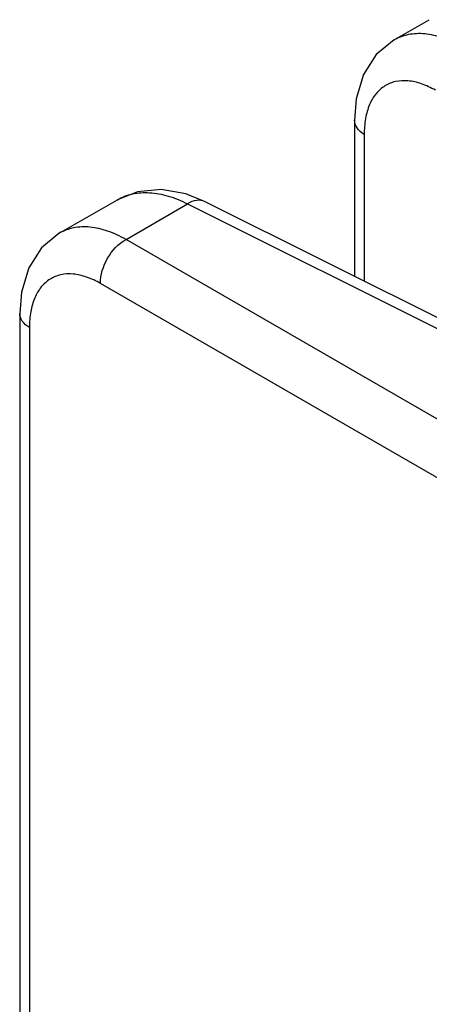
# Model space of a CAD drawing. Header units: inches. Extents: x 0 to 34, y 0 to 22.
# Tile 71 of 157: x 1.126 to 1.462, y 17.101 to 17.908. Entities that reach past the tile are written whole.
import ezdxf

# ---------------------------------------------------------------- set-up
doc = ezdxf.new("R2010")
doc.units = ezdxf.units.IN
doc.header["$LTSCALE"] = 1.87
doc.header["$MEASUREMENT"] = 0
doc.layers.get('0').update_dxf_attribs({"linetype": 'CONTINUOUS'})

msp = doc.modelspace()

# ---------------------------------------------------------------- linework, layer by layer
at = {"color": 7, "linetype": 'CONTINUOUS'}
for p, q in [((1.43282, 17.8917), (1.46165, 17.90834)), ((1.43284, 17.8917), (1.43282, 17.8917)), ((1.40036, 17.82594), (1.40036, 17.69786)), ((1.40829, 17.81432), (1.40829, 17.6939)), ((1.15838, 17.73324), (1.20595, 17.76071)), ((1.21305, 17.72817), (1.26355, 17.75733)), ((1.26355, 17.75733), (1.67193, 17.55338)), ((1.68586, 17.55528), (1.27747, 17.75923)), ((1.15839, 17.73325), (1.15838, 17.73324)), ((1.68065, 17.45821), (1.21305, 17.72817)), ((1.65979, 17.42206), (1.19219, 17.69203)), ((1.12591, 17.66749), (1.12593, 16.19417)), ((1.13385, 17.65586), (1.13386, 16.18962))]:
    msp.add_line(p, q, dxfattribs=at)
for points in [[(1.43284, 17.8917), (1.41823, 17.8797), (1.40781, 17.86346), (1.40179, 17.84346), (1.40036, 17.82594)], [(1.27748, 17.75923), (1.26208, 17.76544), (1.24177, 17.76907), (1.22244, 17.76728), (1.20595, 17.76071)], [(1.15839, 17.73325), (1.14379, 17.72125), (1.13337, 17.705), (1.12735, 17.68501), (1.12591, 17.66749)]]:
    msp.add_lwpolyline(points, dxfattribs=at)
for points, knots in [([(1.48749, 17.88662), (1.48268, 17.88935), (1.47313, 17.89381), (1.45847, 17.89725), (1.44473, 17.89682), (1.43645, 17.89379), (1.43284, 17.8917)], [0, 0, 0, 0, 0.289601, 0.548368, 0.781399, 1, 1, 1, 1]), ([(1.46663, 17.85048), (1.46298, 17.85259), (1.45573, 17.85603), (1.4446, 17.85864), (1.43416, 17.85819), (1.42492, 17.85452), (1.41745, 17.84779), (1.41209, 17.83847), (1.40891, 17.82703), (1.40829, 17.8187), (1.40829, 17.81432)], [0, 0, 0, 0, 0.142953, 0.270077, 0.384231, 0.491587, 0.600463, 0.718657, 0.851242, 1, 1, 1, 1]), ([(1.40829, 17.81432), (1.40603, 17.81571), (1.40216, 17.81888), (1.40036, 17.82375), (1.40036, 17.82594)], [0, 0, 0, 0, 0.547756, 1, 1, 1, 1]), ([(1.20595, 17.76071), (1.20978, 17.76292), (1.21847, 17.76619), (1.2329, 17.76706), (1.24833, 17.7641), (1.25846, 17.75992), (1.26355, 17.75733)], [0, 0, 0, 0, 0.220762, 0.455659, 0.714049, 1, 1, 1, 1]), ([(1.27747, 17.75923), (1.27552, 17.76021), (1.27036, 17.76077), (1.26581, 17.75872), (1.26355, 17.75733)], [0, 0, 0, 0, 0.452183, 1, 1, 1, 1]), ([(1.21305, 17.72817), (1.20824, 17.7309), (1.19869, 17.73536), (1.18403, 17.7388), (1.17028, 17.73837), (1.16201, 17.73534), (1.15839, 17.73325)], [0, 0, 0, 0, 0.289601, 0.548368, 0.781399, 1, 1, 1, 1]), ([(1.19219, 17.69203), (1.19198, 17.6992), (1.19665, 17.71354), (1.20673, 17.72476), (1.21305, 17.72817)], [0, 0, 0, 0, 0.5, 1, 1, 1, 1]), ([(1.19219, 17.69203), (1.18853, 17.69414), (1.18129, 17.69758), (1.17015, 17.70019), (1.15972, 17.69974), (1.15047, 17.69607), (1.14301, 17.68934), (1.13765, 17.68002), (1.13447, 17.66858), (1.13385, 17.66025), (1.13385, 17.65586)], [0, 0, 0, 0, 0.142953, 0.270077, 0.384231, 0.491587, 0.600463, 0.718657, 0.851242, 1, 1, 1, 1]), ([(1.13385, 17.65586), (1.13159, 17.65726), (1.12772, 17.66043), (1.12591, 17.6653), (1.12591, 17.66749)], [0, 0, 0, 0, 0.547756, 1, 1, 1, 1])]:
    msp.add_open_spline(points, degree=3, knots=knots, dxfattribs=at)

doc.saveas('drawing.dxf')
